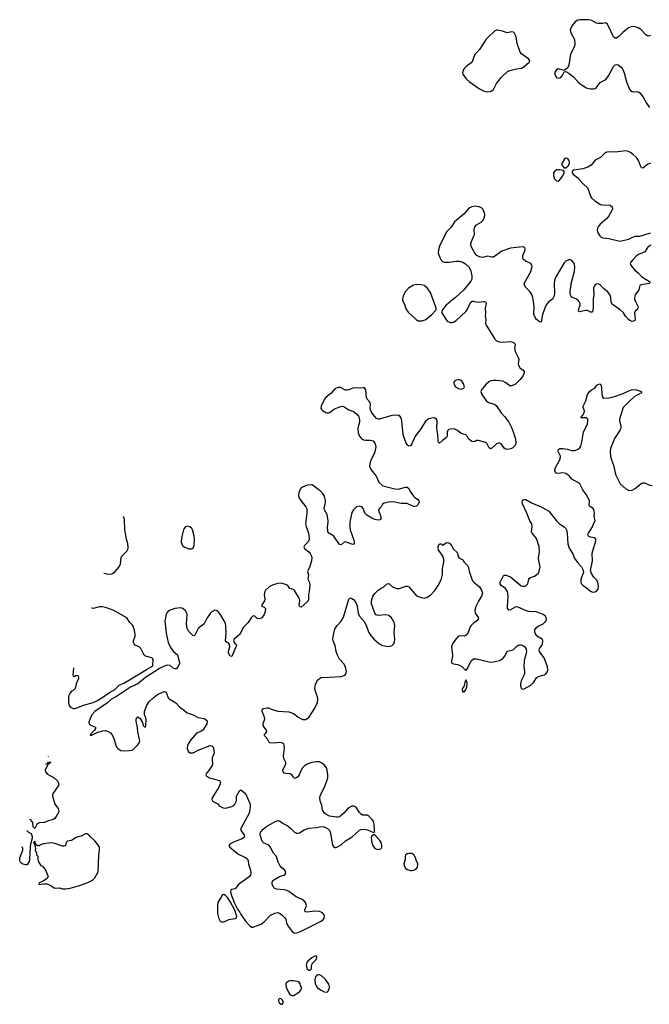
# Model space of a CAD drawing. Header units: inches. Extents: x 2005975 to 2217453, y 644152 to 846769.
# Tile 6 of 162: x 2005975 to 2014155, y 690868 to 703659. Entities that reach past the tile are written whole.
import ezdxf

# ---------------------------------------------------------------- set-up
doc = ezdxf.new("R2010")
doc.units = ezdxf.units.IN
doc.header["$MEASUREMENT"] = 0
for name, color, linetype in [('C0609', 7, 'Continuous'), ('C0619', 7, 'Continuous'), ('C0710', 7, 'Continuous')]:
    doc.layers.add(name, color=color, linetype=linetype)

msp = doc.modelspace()

# ---------------------------------------------------------------- linework, layer by layer
at = {"layer": 'C0609', "color": 6, "elevation": 300}
for points in [[(2010000, 698790), (2009951, 698750), (2009933, 698730), (2009928, 698710), (2009890, 698639), (2009889, 698610), (2009902, 698590), (2009910, 698580), (2009950, 698557), (2009970, 698550), (2009990, 698550), (2010000, 698555)], [(2010000, 696985), (2009992, 696990), (2009979, 697010), (2009975, 697065), (2009983, 697130), (2009981, 697150), (2009968, 697230), (2009934, 697290), (2009931, 697310), (2009948, 697388), (2009948, 697410), (2009933, 697470), (2009910, 697510), (2009879, 697539), (2009830, 697571), (2009790, 697605), (2009770, 697615), (2009710, 697610), (2009650, 697588), (2009628, 697570), (2009606, 697530), (2009596, 697490), (2009599, 697470), (2009614, 697430), (2009692, 697332), (2009705, 697305), (2009707, 697250), (2009690, 697110), (2009697, 697077), (2009729, 696990), (2009736, 696930), (2009734, 696906), (2009722, 696878), (2009676, 696830), (2009667, 696810), (2009676, 696790), (2009730, 696745), (2009750, 696723), (2009766, 696690), (2009769, 696670), (2009766, 696630), (2009746, 696554), (2009721, 696510), (2009715, 696490), (2009725, 696450), (2009719, 696390), (2009736, 696356), (2009743, 696323), (2009734, 696226), (2009726, 696190), (2009729, 696130), (2009721, 696110), (2009707, 696093), (2009630, 696027), (2009613, 696033), (2009607, 696047), (2009614, 696114), (2009612, 696130), (2009599, 696159), (2009545, 696245), (2009530, 696255), (2009485, 696270), (2009457, 696310), (2009439, 696319), (2009370, 696337), (2009330, 696336), (2009270, 696317), (2009215, 696290), (2009170, 696250), (2009159, 696230), (2009150, 696190), (2009160, 696130), (2009156, 696110), (2009115, 696050), (2009119, 696039), (2009150, 696027), (2009169, 696009), (2009165, 695970), (2009149, 695930), (2009120, 695890), (2009090, 695874), (2009060, 695880), (2009030, 695909), (2009006, 695914), (2008981, 695890), (2008942, 695830), (2008877, 695763), (2008844, 695690), (2008829, 695670), (2008760, 695610), (2008753, 695590), (2008757, 695577), (2008765, 695565), (2008784, 695550), (2008792, 695530), (2008730, 695386), (2008710, 695392), (2008689, 695430), (2008687, 695450), (2008706, 695510), (2008701, 695541), (2008694, 695554), (2008658, 695578), (2008648, 695590), (2008659, 695690), (2008654, 695790), (2008648, 695810), (2008633, 695850), (2008590, 695925), (2008550, 695974), (2008530, 695985), (2008510, 695990), (2008470, 695965), (2008450, 695946), (2008410, 695889), (2008372, 695810), (2008292, 695750), (2008250, 695665), (2008230, 695656), (2008210, 695670), (2008170, 695715), (2008150, 695750), (2008141, 695810), (2008150, 695930), (2008147, 695950), (2008130, 695979), (2008094, 696010), (2008070, 696018), (2008030, 696016), (2007992, 696008), (2007910, 695980), (2007890, 695957), (2007876, 695930), (2007862, 695850), (2007876, 695690), (2007902, 695570), (2007930, 695513), (2007950, 695478), (2007971, 695451), (2008027, 695407), (2008033, 695370), (2008051, 695310), (2008051, 695289), (2008031, 695250), (2008010, 695227), (2007990, 695227), (2007970, 695234), (2007930, 695269), (2007890, 695273), (2007850, 695260), (2007790, 695230), (2007608, 695112), (2007510, 695030), (2007415, 694990), (2007234, 694866), (2007167, 694830), (2007114, 694786), (2006952, 694670), (2006914, 694630), (2006884, 694570), (2006875, 694535), (2006876, 694510), (2006893, 694493), (2006958, 694470), (2006959, 694459), (2006959, 694450), (2006946, 694430), (2006909, 694390), (2006903, 694377), (2006889, 694370), (2006890, 694366), (2006910, 694364), (2006982, 694398), (2007050, 694420), (2007090, 694423), (2007116, 694416), (2007154, 694394), (2007180, 694360), (2007203, 694310), (2007230, 694218), (2007250, 694190), (2007290, 694164), (2007330, 694160), (2007396, 694164), (2007446, 694174), (2007505, 694235), (2007530, 694270), (2007535, 694290), (2007533, 694310), (2007510, 694409), (2007505, 694465), (2007490, 694546), (2007490, 694571), (2007510, 694603), (2007542, 694582), (2007571, 694531), (2007579, 694490), (2007590, 694476), (2007610, 694467), (2007615, 694490), (2007617, 694570), (2007613, 694590), (2007596, 694630), (2007595, 694670), (2007626, 694754), (2007658, 694802), (2007699, 694841), (2007767, 694893), (2007830, 694924), (2007850, 694931), (2007870, 694928), (2007884, 694910), (2007904, 694850), (2007915, 694835), (2008003, 694783), (2008050, 694733), (2008099, 694699), (2008150, 694654), (2008228, 694628), (2008294, 694594), (2008370, 694581), (2008401, 694561), (2008411, 694550), (2008405, 694510), (2008355, 694430), (2008330, 694412), (2008270, 694390), (2008253, 694370), (2008198, 694302), (2008165, 694250), (2008156, 694230), (2008150, 694190), (2008168, 694148), (2008190, 694136), (2008210, 694133), (2008230, 694135), (2008292, 694168), (2008450, 694228), (2008470, 694227), (2008488, 694208), (2008499, 694170), (2008500, 694130), (2008477, 694070), (2008475, 694050), (2008478, 693990), (2008474, 693970), (2008434, 693906), (2008403, 693870), (2008395, 693850), (2008401, 693830), (2008441, 693810), (2008570, 693775), (2008576, 693770), (2008583, 693750), (2008580, 693730), (2008562, 693690), (2008474, 693550), (2008471, 693530), (2008481, 693510), (2008490, 693501), (2008550, 693471), (2008568, 693448), (2008619, 693419), (2008650, 693417), (2008730, 693437), (2008752, 693448), (2008772, 693470), (2008791, 693510), (2008792, 693570), (2008830, 693643), (2008850, 693654), (2008910, 693607), (2008970, 693470), (2008970, 693430), (2008954, 693350), (2008850, 693150), (2008850, 693127), (2008893, 693070), (2008896, 693050), (2008882, 693030), (2008862, 693018), (2008745, 692970), (2008707, 692950), (2008693, 692930), (2008705, 692910), (2008810, 692823), (2008910, 692775), (2008933, 692753), (2008942, 692730), (2008947, 692690), (2008975, 692610), (2008979, 692570), (2008974, 692550), (2008960, 692530), (2008890, 692475), (2008822, 692430), (2008775, 692370), (2008730, 692360), (2008718, 692350), (2008715, 692325), (2008729, 692269), (2008764, 692184), (2008805, 692105), (2008831, 692071), (2008844, 692044), (2008909, 691949), (2008970, 691882), (2008990, 691869), (2009010, 691869), (2009050, 691889), (2009110, 691910), (2009150, 691940), (2009233, 692027), (2009290, 692054), (2009330, 692059), (2009350, 692052), (2009382, 692030), (2009419, 691990), (2009432, 691972), (2009442, 691922), (2009461, 691881), (2009515, 691815), (2009530, 691802), (2009550, 691794), (2009590, 691801), (2009630, 691817), (2009890, 691949), (2009918, 691970), (2009930, 691988), (2009934, 692010), (2009930, 692030), (2009910, 692057), (2009870, 692072), (2009803, 692077), (2009710, 692066), (2009683, 692070), (2009680, 692090), (2009700, 692150), (2009690, 692189), (2009672, 692212), (2009634, 692234), (2009565, 692265), (2009470, 692333), (2009438, 692350), (2009410, 692357), (2009310, 692364), (2009290, 692373), (2009273, 692390), (2009256, 692430), (2009255, 692450), (2009265, 692475), (2009350, 692530), (2009419, 692550), (2009434, 692570), (2009430, 692588), (2009418, 692610), (2009381, 692641), (2009353, 692673), (2009334, 692714), (2009310, 692786), (2009273, 692833), (2009230, 692912), (2009210, 692936), (2009144, 692964), (2009123, 692983), (2009099, 693070), (2009101, 693090), (2009109, 693110), (2009137, 693143), (2009181, 693179), (2009295, 693245), (2009330, 693255), (2009350, 693250), (2009397, 693217), (2009450, 693189), (2009490, 693159), (2009546, 693106), (2009573, 693093), (2009590, 693092), (2009610, 693097), (2009670, 693134), (2009730, 693157), (2009830, 693166), (2009890, 693178), (2009930, 693175), (2009972, 693152), (2010000, 693125)], [(2007068, 696469), (2007130, 696456), (2007170, 696461), (2007190, 696470), (2007215, 696490), (2007269, 696550), (2007285, 696590), (2007295, 696670), (2007304, 696690), (2007365, 696755), (2007377, 696770), (2007384, 696790), (2007386, 696810), (2007380, 696850), (2007363, 696910), (2007343, 697030), (2007335, 697170), (2007324, 697204), (2007323, 697205)], [(2006672, 695241), (2006673, 695233), (2006667, 695147), (2006670, 695131), (2006690, 695133), (2006710, 695142), (2006730, 695141), (2006734, 695134), (2006738, 695102), (2006708, 695030), (2006695, 694970), (2006676, 694950), (2006650, 694935), (2006630, 694915), (2006609, 694870), (2006610, 694790), (2006618, 694750), (2006633, 694730), (2006670, 694710), (2006690, 694709), (2006710, 694714), (2006804, 694756), (2006930, 694790), (2006975, 694810), (2007043, 694850), (2007140, 694920), (2007210, 694959), (2007268, 695012), (2007330, 695040), (2007422, 695098), (2007490, 695134), (2007621, 695219), (2007683, 695250), (2007704, 695270), (2007709, 695349), (2007701, 695361), (2007690, 695370), (2007610, 695392), (2007590, 695409), (2007577, 695430), (2007550, 695492), (2007529, 695510), (2007474, 695534), (2007460, 695550), (2007454, 695570), (2007455, 695590), (2007475, 695650), (2007477, 695670), (2007468, 695730), (2007444, 695790), (2007407, 695830), (2007367, 695887), (2007190, 695988), (2007090, 696021), (2007050, 696030), (2007010, 696030), (2006930, 696012), (2006910, 696014), (2006909, 696014)], [(2010000, 693314), (2009990, 693316), (2009950, 693338), (2009930, 693354), (2009910, 693390), (2009901, 693450), (2009879, 693510), (2009874, 693550), (2009885, 693590), (2009936, 693690), (2009967, 693770), (2009976, 693810), (2009977, 693850), (2009971, 693910), (2009959, 693939), (2009930, 693981), (2009910, 693996), (2009870, 694016), (2009830, 694019), (2009770, 694011), (2009710, 693987), (2009670, 693961), (2009650, 693940), (2009631, 693910), (2009607, 693850), (2009590, 693825), (2009570, 693808), (2009550, 693803), (2009530, 693818), (2009510, 693850), (2009490, 693862), (2009430, 693865), (2009410, 693872), (2009397, 693890), (2009393, 693910), (2009433, 693993), (2009433, 694010), (2009412, 694052), (2009402, 694090), (2009414, 694194), (2009413, 694233), (2009405, 694250), (2009370, 694270), (2009270, 694259), (2009226, 694266), (2009210, 694277), (2009194, 694314), (2009161, 694350), (2009150, 694370), (2009170, 694385), (2009184, 694410), (2009180, 694430), (2009150, 694468), (2009140, 694490), (2009138, 694510), (2009158, 694578), (2009152, 694612), (2009126, 694670), (2009123, 694690), (2009141, 694710), (2009190, 694721), (2009210, 694719), (2009243, 694703), (2009330, 694677), (2009470, 694668), (2009530, 694647), (2009590, 694604), (2009650, 694570), (2009670, 694566), (2009690, 694568), (2009730, 694595), (2009810, 694714), (2009842, 694790), (2009848, 694830), (2009844, 694864), (2009816, 694930), (2009809, 694971), (2009817, 695023), (2009830, 695055), (2009850, 695084), (2009870, 695102), (2009890, 695112), (2010000, 695118)], [(2006344, 694092), (2006344, 694090), (2006343, 694088)], [(2006314, 693987), (2006339, 694001), (2006350, 694013), (2006370, 694018), (2006374, 694010), (2006370, 694004), (2006342, 693978), (2006318, 693942), (2006308, 693910), (2006312, 693890), (2006337, 693857), (2006424, 693810), (2006466, 693770), (2006476, 693750), (2006482, 693730), (2006479, 693710), (2006411, 693610), (2006402, 693590), (2006400, 693570), (2006430, 693470), (2006476, 693410), (2006484, 693370), (2006450, 693308), (2006430, 693281), (2006410, 693269), (2006350, 693253), (2006291, 693229), (2006234, 693226), (2006219, 693221), (2006197, 693203), (2006170, 693152), (2006150, 693174), (2006145, 693230), (2006130, 693245), (2006123, 693263), (2006111, 693270), (2006110, 693271)], [(2006069, 693128), (2006077, 693117), (2006090, 693105), (2006125, 693085), (2006135, 693050), (2006135, 693025), (2006114, 692950), (2006110, 692910), (2006104, 692750), (2006096, 692724), (2006070, 692682), (2006050, 692678), (2006016, 692690), (2005990, 692705), (2005975, 692730), (2005975, 692770), (2006017, 692870), (2006017, 692890), (2006008, 692914)], [(2010000, 691096), (2009992, 691130), (2009950, 691188), (2009890, 691242), (2009868, 691252), (2009850, 691253), (2009834, 691246), (2009817, 691223), (2009811, 691189), (2009815, 691135), (2009827, 691107), (2009844, 691084), (2009890, 691050), (2009930, 691032), (2009970, 691025), (2009983, 691037), (2010000, 691086)]]:
    msp.add_lwpolyline(points, dxfattribs=at)
for points in [[(2008150, 697080), (2008130, 697069), (2008112, 697048), (2008104, 697030), (2008078, 696930), (2008072, 696870), (2008088, 696830), (2008110, 696810), (2008170, 696787), (2008210, 696783), (2008230, 696796), (2008242, 696830), (2008245, 696905), (2008242, 696950), (2008220, 697030), (2008210, 697049), (2008184, 697070)], [(2006850, 693084), (2006830, 693083), (2006784, 693056), (2006710, 693033), (2006650, 692998), (2006594, 692986), (2006577, 692970), (2006568, 692932), (2006550, 692922), (2006530, 692924), (2006430, 692959), (2006390, 692965), (2006286, 692954), (2006254, 692946), (2006230, 692928), (2006210, 692926), (2006186, 692946), (2006170, 692986), (2006154, 692970), (2006170, 692934), (2006174, 692934), (2006174, 692910), (2006182, 692890), (2006174, 692870), (2006194, 692830), (2006194, 692810), (2006211, 692791), (2006211, 692750), (2006225, 692710), (2006250, 692672), (2006270, 692662), (2006290, 692642), (2006310, 692612), (2006343, 692530), (2006337, 692510), (2006330, 692501), (2006270, 692462), (2006230, 692448), (2006225, 692430), (2006230, 692424), (2006285, 692435), (2006329, 692431), (2006370, 692417), (2006430, 692375), (2006490, 692381), (2006530, 692370), (2006570, 692368), (2006630, 692376), (2006750, 692410), (2006861, 692450), (2006903, 692470), (2006930, 692489), (2006950, 692510), (2006993, 692590), (2007005, 692805), (2007013, 692870), (2007010, 692910), (2007000, 692930), (2006950, 692991), (2006898, 693038), (2006870, 693074)], [(2008626, 692294), (2008610, 692291), (2008601, 692279), (2008550, 692190), (2008545, 692150), (2008544, 692050), (2008556, 691990), (2008579, 691950), (2008610, 691933), (2008650, 691949), (2008690, 691968), (2008776, 691984), (2008790, 691990), (2008797, 692010), (2008772, 692092), (2008715, 692195), (2008675, 692255), (2008650, 692280)], [(2009833, 691493), (2009810, 691492), (2009770, 691470), (2009719, 691430), (2009704, 691410), (2009698, 691370), (2009709, 691329), (2009730, 691311), (2009750, 691311), (2009766, 691330), (2009767, 691370), (2009773, 691390), (2009779, 691401), (2009826, 691450), (2009835, 691470), (2009836, 691490)], [(2009530, 691175), (2009490, 691175), (2009469, 691169), (2009437, 691143), (2009431, 691129), (2009436, 691090), (2009470, 691017), (2009490, 690993), (2009510, 690981), (2009530, 690982), (2009612, 691030), (2009629, 691050), (2009637, 691070), (2009635, 691090), (2009624, 691110), (2009617, 691137), (2009600, 691160), (2009586, 691166)], [(2009350, 690942), (2009337, 690930), (2009337, 690910), (2009350, 690881), (2009370, 690868), (2009390, 690870), (2009398, 690890), (2009396, 690910), (2009390, 690921), (2009370, 690937)]]:
    msp.add_lwpolyline(points, close=True, dxfattribs=at)
at = {"layer": 'C0619', "color": 6, "elevation": 300}
for points in [[(2011884, 700000), (2011930, 699990), (2012010, 699996), (2012030, 699990), (2012036, 699970), (2012020, 699910), (2012026, 699850), (2012023, 699810), (2012031, 699770), (2012027, 699710), (2012033, 699690), (2012089, 699609), (2012148, 699508), (2012170, 699487), (2012210, 699473), (2012250, 699469), (2012350, 699479), (2012388, 699468), (2012407, 699450), (2012413, 699430), (2012405, 699390), (2012410, 699350), (2012453, 699270), (2012459, 699250), (2012452, 699190), (2012454, 699170), (2012479, 699130), (2012510, 699109), (2012528, 699088), (2012530, 699070), (2012512, 699028), (2012477, 698983), (2012417, 698923), (2012370, 698902), (2012343, 698903), (2012290, 698943), (2012250, 698962), (2012166, 698974), (2012127, 698973), (2012094, 698966), (2012070, 698953), (2012037, 698923), (2011988, 698870), (2011973, 698850), (2011967, 698830), (2011978, 698790), (2012030, 698717), (2012066, 698686), (2012143, 698663), (2012166, 698646), (2012230, 698550), (2012279, 698499), (2012328, 698430), (2012363, 698363), (2012392, 698290), (2012410, 698226), (2012421, 698170), (2012420, 698150), (2012402, 698118), (2012383, 698097), (2012357, 698083), (2012310, 698074), (2012290, 698079), (2012270, 698092), (2012230, 698148), (2012210, 698158), (2012190, 698158), (2012170, 698150), (2012110, 698091), (2012090, 698083), (2012076, 698096), (2012050, 698150), (2012030, 698168), (2011930, 698193), (2011910, 698192), (2011890, 698180), (2011870, 698177), (2011850, 698181), (2011810, 698210), (2011790, 698250), (2011770, 698267), (2011710, 698285), (2011662, 698322), (2011630, 698338), (2011590, 698344), (2011550, 698336), (2011536, 698324), (2011528, 698310), (2011530, 698250), (2011521, 698230), (2011466, 698194), (2011430, 698158), (2011417, 698170), (2011411, 698191), (2011408, 698270), (2011396, 698350), (2011400, 698450), (2011390, 698471), (2011370, 698484), (2011350, 698487), (2011290, 698474), (2011251, 698449), (2011177, 698330), (2011112, 698248), (2011070, 698148), (2011050, 698125), (2011030, 698119), (2011010, 698134), (2010996, 698156), (2010969, 698229), (2010959, 698270), (2010940, 698450), (2010930, 698485), (2010914, 698510), (2010890, 698520), (2010810, 698518), (2010650, 698470), (2010630, 698468), (2010610, 698477), (2010565, 698530), (2010541, 698570), (2010530, 698610), (2010531, 698670), (2010522, 698690), (2010488, 698728), (2010479, 698750), (2010472, 698850), (2010455, 698875), (2010439, 698878), (2010386, 698874), (2010310, 698877), (2010250, 698849), (2010230, 698845), (2010207, 698847), (2010143, 698883), (2010110, 698881), (2010070, 698864), (2010016, 698804), (2010000, 698790)], [(2010955, 700000), (2010979, 699950), (2010990, 699901), (2011020, 699860), (2011130, 699759), (2011150, 699748), (2011170, 699745), (2011210, 699749), (2011250, 699764), (2011330, 699830), (2011384, 699890), (2011386, 699910), (2011354, 700000)], [(2011573, 700000), (2011513, 699947), (2011466, 699890), (2011459, 699870), (2011461, 699850), (2011510, 699767), (2011530, 699742), (2011566, 699726), (2011590, 699725), (2011611, 699731), (2011645, 699750), (2011772, 699868), (2011788, 699892), (2011830, 699984), (2011847, 700000)], [(2012855, 700000), (2012846, 699994), (2012810, 699948), (2012768, 699828), (2012750, 699730), (2012730, 699732), (2012686, 699770), (2012670, 699791), (2012654, 699830), (2012657, 699937), (2012648, 700000)], [(2013427, 700000), (2013427, 699910), (2013416, 699864), (2013410, 699858), (2013390, 699859), (2013350, 699880), (2013330, 699883), (2013267, 699867), (2013250, 699865), (2013241, 699870), (2013236, 699890), (2013255, 699950), (2013255, 699970), (2013248, 699990), (2013240, 700000)], [(2013976, 700000), (2014009, 699930), (2014007, 699910), (2013992, 699890), (2013969, 699871), (2013961, 699850), (2013970, 699770), (2013965, 699750), (2013950, 699741), (2013930, 699740), (2013910, 699747), (2013890, 699761), (2013847, 699807), (2013818, 699850), (2013770, 699896), (2013710, 699932), (2013669, 699969), (2013658, 699990), (2013657, 700000)], [(2010000, 695118), (2010150, 695126), (2010190, 695139), (2010205, 695150), (2010216, 695170), (2010220, 695190), (2010206, 695250), (2010186, 695290), (2010131, 695351), (2010103, 695403), (2010088, 695450), (2010073, 695530), (2010047, 695590), (2010043, 695610), (2010055, 695690), (2010070, 695743), (2010101, 695790), (2010150, 695846), (2010181, 695899), (2010250, 696131), (2010270, 696147), (2010290, 696140), (2010310, 696126), (2010340, 696090), (2010360, 696040), (2010374, 695950), (2010389, 695910), (2010455, 695835), (2010477, 695790), (2010510, 695700), (2010538, 695658), (2010584, 695604), (2010650, 695550), (2010690, 695530), (2010763, 695517), (2010790, 695519), (2010813, 695530), (2010834, 695550), (2010843, 695577), (2010848, 695610), (2010838, 695698), (2010850, 695790), (2010839, 695830), (2010804, 695890), (2010770, 695918), (2010730, 695929), (2010630, 695920), (2010608, 695928), (2010588, 695948), (2010544, 696070), (2010546, 696110), (2010563, 696170), (2010591, 696209), (2010630, 696249), (2010670, 696276), (2010707, 696293), (2010750, 696330), (2010770, 696333), (2010818, 696290), (2010870, 696270), (2010910, 696270), (2010990, 696300), (2011010, 696300), (2011030, 696292), (2011130, 696174), (2011192, 696152), (2011230, 696146), (2011270, 696159), (2011310, 696181), (2011370, 696244), (2011413, 696307), (2011450, 696384), (2011468, 696450), (2011469, 696530), (2011484, 696610), (2011484, 696650), (2011471, 696690), (2011418, 696770), (2011410, 696790), (2011410, 696819), (2011430, 696848), (2011450, 696851), (2011470, 696834), (2011515, 696865), (2011530, 696869), (2011550, 696863), (2011572, 696850), (2011610, 696779), (2011659, 696739), (2011682, 696670), (2011730, 696643), (2011750, 696610), (2011792, 696570), (2011802, 696550), (2011818, 696478), (2011858, 696370), (2011873, 696350), (2011948, 696290), (2011974, 696250), (2011987, 696210), (2011973, 696170), (2011934, 696106), (2011903, 696037), (2011889, 695990), (2011893, 695950), (2011935, 695890), (2011932, 695870), (2011914, 695850), (2011865, 695815), (2011840, 695790), (2011827, 695770), (2011798, 695690), (2011777, 695663), (2011750, 695651), (2011690, 695653), (2011670, 695645), (2011639, 695610), (2011597, 695550), (2011585, 695510), (2011597, 695410), (2011597, 695390), (2011584, 695330), (2011584, 695310), (2011590, 695299), (2011609, 695289), (2011664, 695284), (2011690, 695274), (2011717, 695257), (2011770, 695205), (2011790, 695226), (2011845, 695335), (2011870, 695356), (2011910, 695358), (2012090, 695314), (2012130, 695316), (2012210, 695336), (2012250, 695362), (2012276, 695390), (2012306, 695454), (2012385, 695475), (2012430, 695518), (2012450, 695532), (2012470, 695537), (2012490, 695537), (2012511, 695531), (2012539, 695510), (2012550, 695490), (2012559, 695450), (2012556, 695424), (2012537, 695370), (2012529, 695330), (2012526, 695250), (2012534, 695190), (2012533, 695167), (2012522, 695130), (2012492, 695070), (2012481, 695030), (2012480, 695010), (2012490, 694971), (2012510, 694963), (2012530, 694968), (2012607, 695010), (2012648, 695050), (2012690, 695108), (2012710, 695126), (2012790, 695150), (2012815, 695165), (2012833, 695190), (2012836, 695210), (2012833, 695250), (2012787, 695367), (2012741, 695430), (2012730, 695450), (2012725, 695470), (2012730, 695490), (2012758, 695530), (2012765, 695550), (2012770, 695590), (2012763, 695610), (2012710, 695640), (2012694, 695654), (2012673, 695690), (2012669, 695710), (2012669, 695731), (2012690, 695765), (2012710, 695780), (2012774, 695810), (2012810, 695845), (2012820, 695870), (2012815, 695895), (2012805, 695910), (2012777, 695930), (2012710, 695960), (2012670, 695970), (2012610, 695966), (2012590, 695969), (2012544, 695984), (2012449, 696029), (2012430, 696032), (2012410, 696026), (2012350, 695992), (2012330, 695990), (2012314, 696010), (2012311, 696031), (2012322, 696170), (2012314, 696230), (2012288, 696268), (2012231, 696310), (2012219, 696330), (2012219, 696350), (2012257, 696430), (2012270, 696444), (2012290, 696445), (2012350, 696420), (2012490, 696305), (2012510, 696300), (2012538, 696302), (2012556, 696310), (2012576, 696330), (2012590, 696390), (2012597, 696403), (2012610, 696413), (2012664, 696430), (2012693, 696450), (2012714, 696470), (2012730, 696511), (2012738, 696550), (2012719, 696630), (2012715, 696670), (2012726, 696750), (2012724, 696810), (2012690, 696918), (2012631, 696990), (2012626, 697010), (2012633, 697070), (2012630, 697110), (2012602, 697150), (2012565, 697250), (2012509, 697370), (2012504, 697390), (2012506, 697410), (2012517, 697423), (2012532, 697428), (2012550, 697426), (2012624, 697384), (2012751, 697331), (2012850, 697276), (2012947, 697147), (2012990, 697110), (2013050, 697070), (2013069, 697050), (2013080, 697030), (2013089, 696990), (2013098, 696850), (2013113, 696793), (2013164, 696710), (2013179, 696670), (2013225, 696605), (2013273, 696550), (2013296, 696510), (2013298, 696482), (2013264, 696390), (2013264, 696350), (2013270, 696336), (2013294, 696310), (2013340, 696280), (2013390, 696235), (2013410, 696226), (2013430, 696222), (2013450, 696227), (2013470, 696237), (2013490, 696259), (2013495, 696305), (2013488, 696350), (2013470, 696383), (2013436, 696416), (2013404, 696464), (2013390, 696510), (2013415, 696625), (2013411, 696730), (2013459, 696890), (2013461, 696910), (2013448, 696930), (2013390, 696936), (2013370, 696944), (2013357, 696970), (2013364, 696990), (2013416, 697070), (2013430, 697110), (2013452, 697150), (2013439, 697210), (2013441, 697250), (2013434, 697294), (2013425, 697310), (2013391, 697331), (2013375, 697350), (2013376, 697410), (2013371, 697430), (2013336, 697490), (2013290, 697551), (2013250, 697630), (2013228, 697648), (2013150, 697688), (2013113, 697733), (2013070, 697764), (2013030, 697772), (2012970, 697762), (2012946, 697766), (2012930, 697789), (2012929, 697810), (2012940, 697850), (2012997, 697950), (2012999, 697990), (2012971, 698050), (2012970, 698070), (2012979, 698081), (2012993, 698087), (2013032, 698088), (2013090, 698080), (2013150, 698064), (2013190, 698062), (2013230, 698078), (2013250, 698096), (2013263, 698117), (2013280, 698170), (2013298, 698302), (2013350, 698410), (2013356, 698450), (2013356, 698470), (2013330, 698486), (2013270, 698486), (2013264, 698490), (2013294, 698526), (2013312, 698570), (2013309, 698590), (2013289, 698630), (2013332, 698708), (2013353, 698790), (2013376, 698830), (2013402, 698850), (2013446, 698874), (2013475, 698910), (2013490, 698921), (2013510, 698928), (2013530, 698910), (2013544, 698764), (2013549, 698749), (2013564, 698744), (2013630, 698747), (2013690, 698760), (2013817, 698803), (2013890, 698839), (2013930, 698853), (2013990, 698850), (2014051, 698830), (2014055, 698810), (2013990, 698779), (2013960, 698760), (2013896, 698704), (2013817, 698623), (2013768, 698470), (2013768, 698450), (2013784, 698384), (2013784, 698350), (2013776, 698330), (2013703, 698217), (2013652, 698088), (2013647, 698050), (2013650, 697985), (2013662, 697942), (2013690, 697870), (2013705, 697790), (2013720, 697740), (2013776, 697630), (2013850, 697563), (2013890, 697545), (2013931, 697549), (2013970, 697570), (2014047, 697633), (2014070, 697643), (2014090, 697644), (2014150, 697617), (2014190, 697608)], [(2010000, 698555), (2010010, 698559), (2010048, 698592), (2010073, 698607), (2010145, 698635), (2010170, 698637), (2010191, 698631), (2010250, 698592), (2010310, 698569), (2010350, 698540), (2010375, 698510), (2010384, 698490), (2010391, 698451), (2010390, 698430), (2010372, 698370), (2010370, 698350), (2010372, 698292), (2010388, 698248), (2010410, 698222), (2010443, 698203), (2010470, 698197), (2010530, 698197), (2010566, 698186), (2010577, 698177), (2010594, 698150), (2010601, 698110), (2010595, 698065), (2010579, 698021), (2010533, 697930), (2010523, 697890), (2010521, 697861), (2010530, 697831), (2010543, 697810), (2010607, 697727), (2010642, 697650), (2010689, 697609), (2010710, 697597), (2010850, 697563), (2010890, 697562), (2010988, 697588), (2011010, 697584), (2011029, 697569), (2011049, 697530), (2011090, 697470), (2011110, 697450), (2011143, 697430), (2011160, 697410), (2011163, 697390), (2011150, 697361), (2011130, 697341), (2011110, 697334), (2011090, 697336), (2011010, 697375), (2010930, 697372), (2010850, 697391), (2010810, 697395), (2010770, 697393), (2010710, 697380), (2010690, 697367), (2010669, 697331), (2010648, 697310), (2010638, 697290), (2010642, 697270), (2010660, 697230), (2010668, 697190), (2010665, 697175), (2010657, 697163), (2010630, 697157), (2010590, 697167), (2010550, 697184), (2010484, 697224), (2010460, 697250), (2010437, 697310), (2010421, 697330), (2010390, 697340), (2010350, 697331), (2010310, 697290), (2010290, 697255), (2010263, 697130), (2010263, 697070), (2010268, 697030), (2010313, 696910), (2010322, 696870), (2010320, 696850), (2010310, 696843), (2010290, 696844), (2010206, 696874), (2010190, 696873), (2010150, 696838), (2010130, 696840), (2010056, 696950), (2010000, 696985)], [(2010000, 693125), (2010002, 693122), (2010014, 693090), (2010036, 692956), (2010044, 692930), (2010050, 692918), (2010070, 692905), (2010085, 692905), (2010150, 692939), (2010208, 692992), (2010296, 693044), (2010390, 693130), (2010410, 693138), (2010450, 693143), (2010494, 693134), (2010570, 693102), (2010576, 693104), (2010587, 693113), (2010583, 693123), (2010582, 693210), (2010570, 693241), (2010552, 693270), (2010510, 693312), (2010490, 693324), (2010430, 693327), (2010410, 693338), (2010390, 693359), (2010350, 693421), (2010330, 693437), (2010310, 693442), (2010290, 693441), (2010243, 693417), (2010184, 693350), (2010150, 693320), (2010130, 693305), (2010110, 693300), (2010090, 693298), (2010000, 693314)], [(2010000, 691086), (2010002, 691090), (2010000, 691096)]]:
    msp.add_lwpolyline(points, dxfattribs=at)
for points in [[(2011670, 698981), (2011650, 698977), (2011630, 698966), (2011616, 698950), (2011615, 698930), (2011622, 698910), (2011637, 698890), (2011674, 698866), (2011710, 698861), (2011730, 698866), (2011746, 698874), (2011753, 698890), (2011742, 698930), (2011713, 698970), (2011690, 698980)], [(2011770, 695082), (2011756, 695050), (2011743, 694997), (2011725, 694965), (2011728, 694928), (2011750, 694926), (2011770, 694952), (2011784, 694990), (2011782, 695010), (2011789, 695030), (2011789, 695050)], [(2010570, 693069), (2010550, 693055), (2010542, 693030), (2010550, 692972), (2010564, 692930), (2010590, 692891), (2010630, 692881), (2010650, 692882), (2010669, 692891), (2010679, 692910), (2010679, 692930), (2010669, 692970), (2010655, 692995), (2010590, 693069)], [(2011030, 692829), (2011010, 692824), (2010986, 692810), (2010981, 692790), (2010981, 692750), (2010965, 692695), (2010968, 692672), (2010983, 692643), (2011010, 692619), (2011050, 692607), (2011070, 692607), (2011105, 692615), (2011130, 692632), (2011142, 692650), (2011148, 692690), (2011142, 692710), (2011129, 692729), (2011119, 692770), (2011095, 692810), (2011070, 692825)]]:
    msp.add_lwpolyline(points, close=True, dxfattribs=at)
at = {"layer": 'C0710', "color": 6, "elevation": 300}
for points in [[(2014170, 703455), (2014150, 703445), (2014130, 703450), (2014110, 703462), (2014043, 703530), (2014010, 703555), (2013970, 703568), (2013930, 703570), (2013885, 703555), (2013810, 703493), (2013760, 703440), (2013730, 703420), (2013710, 703418), (2013690, 703435), (2013622, 703582), (2013610, 703601), (2013590, 703619), (2013550, 703610), (2013490, 703611), (2013470, 703616), (2013408, 703648), (2013370, 703658), (2013250, 703659), (2013227, 703653), (2013190, 703630), (2013156, 703590), (2013125, 703530), (2013133, 703490), (2013182, 703402), (2013189, 703350), (2013183, 703310), (2013132, 703210), (2013110, 703069), (2013090, 703029), (2013050, 702998), (2012990, 703018), (2012970, 703019), (2012950, 703007), (2012924, 702970), (2012930, 702937), (2012950, 702908), (2012970, 702900), (2012990, 702902), (2013005, 702910), (2013022, 702930), (2013050, 702982), (2013070, 702986), (2013110, 702964), (2013170, 702916), (2013240, 702840), (2013335, 702775), (2013390, 702759), (2013430, 702759), (2013453, 702767), (2013464, 702776), (2013518, 702842), (2013590, 702881), (2013624, 702930), (2013690, 703051), (2013710, 703071), (2013730, 703077), (2013750, 703073), (2013790, 703044), (2013812, 703012), (2013828, 702970), (2013857, 702850), (2013896, 702756), (2013910, 702739), (2013930, 702728), (2013950, 702723), (2013992, 702728), (2014010, 702724), (2014030, 702710), (2014073, 702653), (2014116, 702576), (2014157, 702517)], [(2014170, 701795), (2014130, 701778), (2014070, 701731), (2014054, 701734), (2014039, 701759), (2014016, 701830), (2013990, 701867), (2013950, 701905), (2013912, 701932), (2013870, 701952), (2013850, 701955), (2013710, 701940), (2013619, 701941), (2013590, 701934), (2013575, 701925), (2013520, 701870), (2013450, 701833), (2013398, 701770), (2013358, 701742), (2013290, 701720), (2013174, 701706), (2013151, 701690), (2013151, 701670), (2013168, 701650), (2013226, 701606), (2013289, 701529), (2013350, 701474), (2013365, 701445), (2013390, 701368), (2013405, 701345), (2013445, 701305), (2013520, 701260), (2013553, 701253), (2013646, 701250), (2013672, 701230), (2013675, 701210), (2013670, 701190), (2013628, 701110), (2013602, 701078), (2013516, 701004), (2013490, 700970), (2013481, 700950), (2013479, 700930), (2013487, 700890), (2013510, 700850), (2013530, 700833), (2013550, 700824), (2013630, 700815), (2013770, 700782), (2013890, 700806), (2013929, 700831), (2013970, 700848), (2014030, 700848), (2014170, 700890)], [(2012648, 700000), (2012641, 700050), (2012630, 700090), (2012604, 700130), (2012542, 700190), (2012531, 700210), (2012530, 700230), (2012616, 700390), (2012631, 700451), (2012630, 700470), (2012617, 700490), (2012544, 700524), (2012517, 700550), (2012511, 700570), (2012513, 700590), (2012537, 700657), (2012540, 700680), (2012536, 700696), (2012526, 700706), (2012509, 700709), (2012350, 700690), (2012237, 700650), (2012130, 700575), (2012110, 700574), (2012055, 700585), (2011990, 700571), (2011950, 700578), (2011916, 700596), (2011887, 700627), (2011846, 700706), (2011837, 700730), (2011836, 700750), (2011843, 700777), (2011877, 700850), (2011882, 700870), (2011880, 700930), (2011890, 700966), (2011910, 700992), (2011970, 701030), (2011992, 701050), (2012013, 701090), (2012017, 701130), (2012012, 701152), (2011990, 701197), (2011980, 701210), (2011946, 701230), (2011890, 701235), (2011850, 701227), (2011810, 701210), (2011750, 701138), (2011625, 701035), (2011586, 700970), (2011519, 700901), (2011430, 700717), (2011415, 700670), (2011412, 700630), (2011433, 700570), (2011450, 700537), (2011470, 700517), (2011490, 700510), (2011550, 700508), (2011650, 700524), (2011683, 700523), (2011730, 700510), (2011768, 700488), (2011810, 700448), (2011831, 700411), (2011849, 700330), (2011849, 700290), (2011836, 700264), (2011747, 700150), (2011637, 700050), (2011577, 700003), (2011573, 700000)], [(2014175, 700730), (2014135, 700705), (2014096, 700644), (2014016, 700610), (2013990, 700591), (2013930, 700530), (2013916, 700510), (2013908, 700490), (2013913, 700470), (2013961, 700410), (2014010, 700371), (2014058, 700318), (2014171, 700250)], [(2013240, 700000), (2013232, 700012), (2013210, 700030), (2013150, 700053), (2013133, 700070), (2013127, 700090), (2013125, 700130), (2013142, 700250), (2013182, 700390), (2013189, 700450), (2013180, 700490), (2013167, 700510), (2013148, 700530), (2013130, 700539), (2013110, 700541), (2013070, 700522), (2013050, 700502), (2012937, 700310), (2012924, 700270), (2012918, 700230), (2012925, 700110), (2012920, 700070), (2012895, 700030), (2012855, 700000)], [(2011354, 700000), (2011322, 700090), (2011310, 700116), (2011270, 700174), (2011230, 700204), (2011190, 700216), (2011130, 700220), (2011090, 700212), (2011028, 700172), (2010985, 700130), (2010955, 700070), (2010947, 700030), (2010950, 700010), (2010955, 700000)], [(2013657, 700000), (2013654, 700050), (2013643, 700090), (2013610, 700127), (2013562, 700162), (2013516, 700216), (2013490, 700226), (2013470, 700222), (2013449, 700211), (2013428, 700170), (2013434, 700090), (2013427, 700030), (2013427, 700000)], [(2014163, 700230), (2014070, 700218), (2014037, 700210), (2014026, 700194), (2014018, 700150), (2013974, 700090), (2013967, 700070), (2013963, 700030), (2013976, 700000)], [(2011847, 700000), (2011850, 700003), (2011870, 700003), (2011884, 700000)]]:
    msp.add_lwpolyline(points, dxfattribs=at)
for points in [[(2012170, 703522), (2012142, 703510), (2012059, 703430), (2012028, 703392), (2011950, 703271), (2011892, 703210), (2011877, 703183), (2011858, 703122), (2011842, 703098), (2011774, 703050), (2011753, 703030), (2011740, 703010), (2011727, 702970), (2011731, 702950), (2011776, 702890), (2011820, 702850), (2011950, 702763), (2012010, 702730), (2012050, 702723), (2012090, 702727), (2012110, 702736), (2012130, 702753), (2012168, 702832), (2012230, 702910), (2012314, 702986), (2012341, 702999), (2012430, 703022), (2012493, 703030), (2012530, 703049), (2012598, 703110), (2012601, 703130), (2012587, 703150), (2012495, 703215), (2012478, 703238), (2012436, 703350), (2012430, 703410), (2012420, 703450), (2012405, 703485), (2012390, 703499), (2012370, 703501), (2012310, 703490), (2012248, 703510), (2012181, 703521)], [(2013070, 701858), (2013050, 701843), (2013019, 701790), (2013020, 701770), (2013030, 701755), (2013050, 701736), (2013070, 701736), (2013099, 701761), (2013117, 701790), (2013118, 701802), (2013112, 701830), (2013097, 701850), (2013090, 701856)], [(2012990, 701710), (2012953, 701707), (2012927, 701693), (2012911, 701670), (2012910, 701630), (2012924, 701590), (2012950, 701565), (2012970, 701563), (2012990, 701574), (2013031, 701630), (2013047, 701670), (2013049, 701689), (2013039, 701699)]]:
    msp.add_lwpolyline(points, close=True, dxfattribs=at)

doc.saveas('drawing.dxf')
